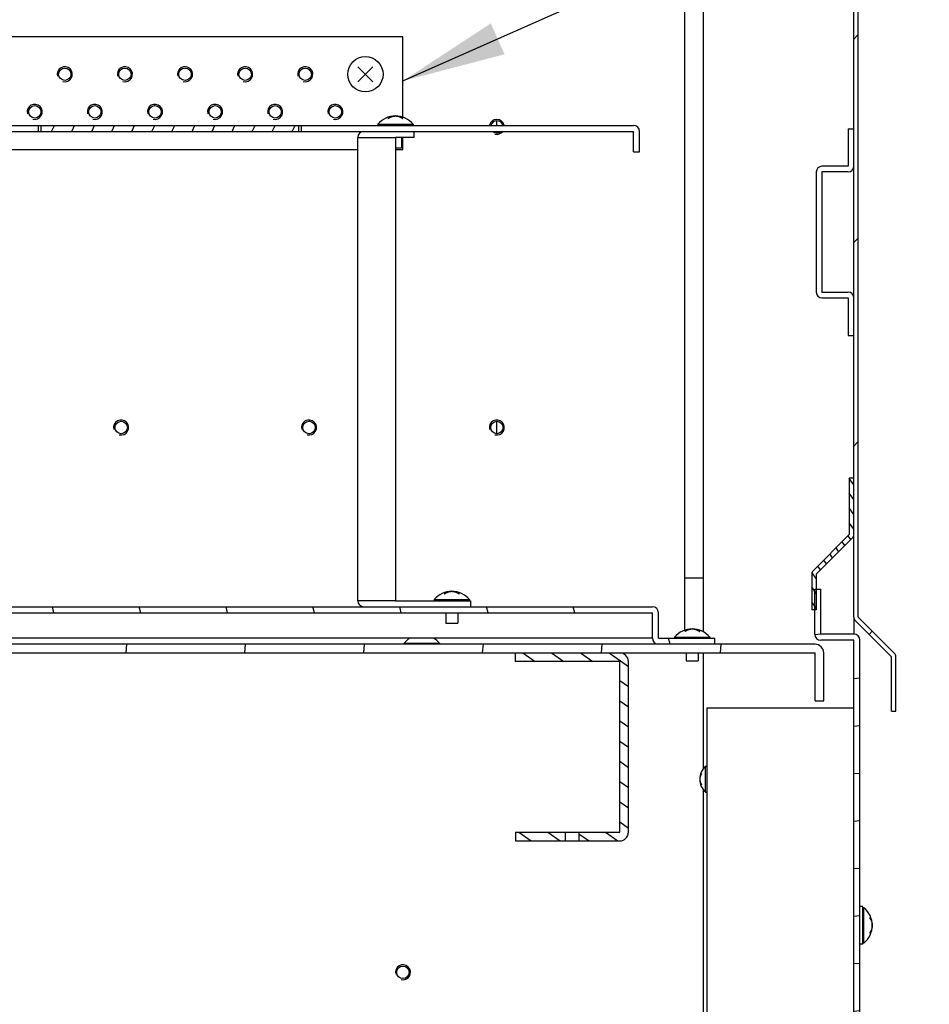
# Model space of a CAD drawing. Header units: millimetres. Extents: x 0 to 8390, y -1 to 5930.
# Tile 8 of 65: x 1733 to 1975, y 1589 to 1851. Entities that reach past the tile are written whole.
import ezdxf

# ---------------------------------------------------------------- set-up
doc = ezdxf.new("R2010")
doc.units = ezdxf.units.MM
doc.header["$LTSCALE"] = 462.55
doc.layers.get('0').update_dxf_attribs({"linetype": 'CONTINUOUS'})
for name, color, linetype in [('02___PRT_ALL_AXES', 7, 'CONTINUOUS'), ('7_ALL_FEATURES', 7, 'CONTINUOUS'), ('ALL_AXIS', 7, 'CONTINUOUS'), ('ALL_COSM_SKETCH', 7, 'CONTINUOUS')]:
    doc.layers.add(name, color=color, linetype=linetype)
doc.styles.get("Standard").update_dxf_attribs({"font": 'txt', "width": 0.5})
doc.dimstyles.get("Standard").update_dxf_attribs({"dimtxt": 35, "dimasz": 27.6, "dimexe": 2, "dimexo": 1, "dimtad": 1, "dimdec": 3, "dimdsep": 46, "dimtxsty": 'Standard', "dimblk": '_FILLED', "dimblk1": '_FILLED', "dimblk2": '_FILLED', "dimcen": 0.09, "dimadec": 3, "dimazin": 2, "dimtol": 1, "dimtp": 0.05, "dimtm": 0.05, "dimtfac": 1, "dimtdec": 3, "dimtofl": 0, "dimtmove": 0, "dimatfit": 3, "dimldrblk": '_FILLED', "dimfxl": 0, "dimtolj": 1, "dimarcsym": 0})

# ---------------------------------------------------------------- blocks, each defined once
blk = doc.blocks.new('_FILLED')
at = {"color": 0, "linetype": 'ByBlock'}
blk.add_solid([(0, 0), (-1, 0.163), (-1, -0.163)], dxfattribs=at)

msp = doc.modelspace()

# ---------------------------------------------------------------- hatches: boundary and pattern name
at = {"linetype": 'Continuous'}
h = msp.add_hatch(dxfattribs=at)
h.set_pattern_fill('DEFAULT__89', color=2, scale=38.30343, angle=45, style=0, pattern_type=0)
h.set_pattern_definition([(45, (0, 0), (-27.0846, 27.0846), [])])
edge = h.paths.add_edge_path()
edge.add_line((1965.76, 1667.34), (1965.76, 1681.84))
edge.add_line((1964.56, 1667.34), (1965.76, 1667.34))
edge.add_line((1964.56, 1667.34), (1964.56, 1681.84))
edge.add_line((1964.56, 1681.84), (1954.91, 1691.49))
edge.add_arc((1955.76, 1692.34), 1.2, 180, 225)
edge.add_line((1954.56, 1692.34), (1954.56, 2276.34))
edge.add_line((1954.56, 2276.34), (1955.76, 2276.34))
edge.add_line((1955.76, 1692.34), (1955.76, 2276.34))
edge.add_line((1965.4, 1682.69), (1955.76, 1692.34))
edge.add_arc((1964.56, 1681.84), 1.2, 0, 45)
edge = h.paths.add_edge_path()
edge.add_line((1955.76, 2284.34), (1955.76, 2285.34))
edge.add_arc((1956.96, 2284.34), 1.2, 180, 225)
edge.add_line((1956.11, 2283.49), (1960.56, 2279.04))
edge.add_line((1959.71, 2278.19), (1960.56, 2279.04))
edge.add_line((1955.26, 2282.64), (1959.71, 2278.19))
edge.add_arc((1956.96, 2284.34), 2.4, 180, 225)
edge.add_line((1954.56, 2284.34), (1954.56, 2285.34))
edge.add_line((1954.56, 2285.34), (1955.76, 2285.34))
edge = h.paths.add_edge_path()
edge.add_line((1955.76, 2293.34), (1955.76, 2294.34))
edge.add_arc((1956.96, 2293.34), 1.2, 180, 225)
edge.add_line((1956.11, 2292.49), (1960.56, 2288.04))
edge.add_line((1959.71, 2287.19), (1960.56, 2288.04))
edge.add_line((1955.26, 2291.64), (1959.71, 2287.19))
edge.add_arc((1956.96, 2293.34), 2.4, 180, 225)
edge.add_line((1954.56, 2293.34), (1954.56, 2294.34))
edge.add_line((1954.56, 2294.34), (1955.76, 2294.34))
edge = h.paths.add_edge_path()
edge.add_line((1955.76, 2302.34), (1955.76, 2303.34))
edge.add_arc((1956.96, 2302.34), 1.2, 180, 225)
edge.add_line((1956.11, 2301.49), (1960.56, 2297.04))
edge.add_line((1959.71, 2296.19), (1960.56, 2297.04))
edge.add_line((1955.26, 2300.64), (1959.71, 2296.19))
edge.add_arc((1956.96, 2302.34), 2.4, 180, 225)
edge.add_line((1954.56, 2302.34), (1954.56, 2303.34))
edge.add_line((1954.56, 2303.34), (1955.76, 2303.34))
edge = h.paths.add_edge_path()
edge.add_line((1955.76, 2311.34), (1955.76, 2312.34))
edge.add_arc((1956.96, 2311.34), 1.2, 180, 225)
edge.add_line((1956.11, 2310.49), (1960.56, 2306.04))
edge.add_line((1959.71, 2305.19), (1960.56, 2306.04))
edge.add_line((1955.26, 2309.64), (1959.71, 2305.19))
edge.add_arc((1956.96, 2311.34), 2.4, 180, 225)
edge.add_line((1954.56, 2311.34), (1954.56, 2312.34))
edge.add_line((1954.56, 2312.34), (1955.76, 2312.34))
edge = h.paths.add_edge_path()
edge.add_line((1955.76, 2320.34), (1955.76, 2321.34))
edge.add_arc((1956.96, 2320.34), 1.2, 180, 225)
edge.add_line((1956.11, 2319.49), (1960.56, 2315.04))
edge.add_line((1959.71, 2314.19), (1960.56, 2315.04))
edge.add_line((1955.26, 2318.64), (1959.71, 2314.19))
edge.add_arc((1956.96, 2320.34), 2.4, 180, 225)
edge.add_line((1954.56, 2320.34), (1954.56, 2321.34))
edge.add_line((1954.56, 2321.34), (1955.76, 2321.34))
edge = h.paths.add_edge_path()
edge.add_line((1955.76, 2329.34), (1955.76, 2330.34))
edge.add_arc((1956.96, 2329.34), 1.2, 180, 225)
edge.add_line((1956.11, 2328.49), (1960.56, 2324.04))
edge.add_line((1959.71, 2323.19), (1960.56, 2324.04))
edge.add_line((1955.26, 2327.64), (1959.71, 2323.19))
edge.add_arc((1956.96, 2329.34), 2.4, 180, 225)
edge.add_line((1954.56, 2329.34), (1954.56, 2330.34))
edge.add_line((1954.56, 2330.34), (1955.76, 2330.34))
edge = h.paths.add_edge_path()
edge.add_line((1955.76, 2338.34), (1955.76, 2339.34))
edge.add_arc((1956.96, 2338.34), 1.2, 180, 225)
edge.add_line((1956.11, 2337.49), (1960.56, 2333.04))
edge.add_line((1959.71, 2332.19), (1960.56, 2333.04))
edge.add_line((1955.26, 2336.64), (1959.71, 2332.19))
edge.add_arc((1956.96, 2338.34), 2.4, 180, 225)
edge.add_line((1954.56, 2338.34), (1954.56, 2339.34))
edge.add_line((1954.56, 2339.34), (1955.76, 2339.34))
edge = h.paths.add_edge_path()
edge.add_line((1955.76, 2347.34), (1955.76, 2360.34))
edge.add_arc((1956.96, 2347.34), 1.2, 180, 225)
edge.add_line((1956.11, 2346.49), (1960.56, 2342.04))
edge.add_line((1959.71, 2341.19), (1960.56, 2342.04))
edge.add_line((1955.26, 2345.64), (1959.71, 2341.19))
edge.add_arc((1956.96, 2347.34), 2.4, 180, 225)
edge.add_line((1954.56, 2347.34), (1954.56, 2360.34))
edge.add_line((1954.56, 2360.34), (1955.76, 2360.34))
h = msp.add_hatch(dxfattribs=at)
h.set_pattern_fill('DEFAULT__47', color=2, scale=4.838732, angle=245, style=0, pattern_type=0)
h.set_pattern_definition([(245, (0, 0), (4.38538, -2.044936), [])])
edge = h.paths.add_edge_path()
edge.add_line((1738.23, 1823.24), (1806.89, 1823.24))
edge.add_line((1806.89, 1821.64), (1806.89, 1823.24))
edge.add_line((1738.23, 1821.64), (1806.89, 1821.64))
edge.add_line((1738.23, 1821.64), (1738.23, 1823.24))
h = msp.add_hatch(dxfattribs=at)
h.set_pattern_fill('DEFAULT__88', color=2, scale=2.249975, angle=125, style=0, pattern_type=0)
h.set_pattern_definition([(125, (0, 0), (-1.8430718, -1.2905328), [])])
edge = h.paths.add_edge_path()
edge.add_line((1953.36, 1729.34), (1953.36, 1714.34))
edge.add_line((1954.56, 1729.34), (1953.36, 1729.34))
edge.add_line((1954.56, 1729.34), (1954.56, 1714.34))
edge.add_arc((1953.36, 1714.34), 1.2, 315, 360)
edge.add_line((1954.2, 1713.49), (1944.56, 1703.84))
edge.add_line((1944.56, 1703.84), (1944.56, 1694.34))
edge.add_line((1944.56, 1694.34), (1943.36, 1694.34))
edge.add_line((1943.36, 1703.84), (1943.36, 1694.34))
edge.add_arc((1944.56, 1703.84), 1.2, 135, 180)
edge.add_line((1953.36, 1714.34), (1943.71, 1704.69))
h = msp.add_hatch(dxfattribs=at)
h.set_pattern_fill('DEFAULT__59', color=2, scale=12.599268, angle=5, style=0, pattern_type=0)
h.set_pattern_definition([(5, (0, 0), (-1.0981, 12.551324), [])])
edge = h.paths.add_edge_path()
edge.add_line((1944.16, 1536.34), (1954.56, 1536.34))
edge.add_line((1944.16, 1537.94), (1944.16, 1536.34))
edge.add_line((1944.16, 1537.94), (1954.56, 1537.94))
edge.add_line((1954.56, 1537.94), (1954.56, 1686.24))
edge.add_line((1954.56, 1686.24), (1945.76, 1686.24))
edge.add_arc((1945.76, 1687.84), 1.6, 180, 270)
edge.add_line((1944.16, 1687.84), (1944.16, 1699.84))
edge.add_line((1944.16, 1699.84), (1945.76, 1699.84))
edge.add_line((1945.76, 1687.84), (1945.76, 1699.84))
edge.add_line((1954.56, 1687.84), (1945.76, 1687.84))
edge.add_arc((1954.56, 1686.24), 1.6, 0, 90)
edge.add_line((1956.16, 1537.94), (1956.16, 1686.24))
edge.add_arc((1954.56, 1537.94), 1.6, 270, 360)
h = msp.add_hatch(dxfattribs=at)
h.set_pattern_fill('DEFAULT__62', color=2, scale=22.322451, angle=285, style=0, pattern_type=0)
h.set_pattern_definition([(285, (0, 0), (21.56183, 5.77748), [])])
edge = h.paths.add_edge_path()
edge.add_line((1634.16, 1695.14), (1900.96, 1695.14))
edge.add_arc((1900.96, 1693.54), 1.6, 0, 90)
edge.add_line((1902.56, 1686.74), (1902.56, 1693.54))
edge.add_line((1902.56, 1686.74), (1917.56, 1686.74))
edge.add_line((1917.56, 1685.14), (1917.56, 1686.74))
edge.add_line((1902.56, 1685.14), (1917.56, 1685.14))
edge.add_arc((1902.56, 1686.74), 1.6, 180, 270)
edge.add_line((1900.96, 1686.74), (1900.96, 1693.54))
edge.add_line((1634.16, 1693.54), (1900.96, 1693.54))
edge.add_line((1634.16, 1686.74), (1634.16, 1693.54))
edge.add_arc((1632.56, 1686.74), 1.6, 270, 360)
edge.add_line((1632.56, 1685.14), (1617.56, 1685.14))
edge.add_line((1617.56, 1685.14), (1617.56, 1686.74))
edge.add_line((1632.56, 1686.74), (1617.56, 1686.74))
edge.add_line((1632.56, 1686.74), (1632.56, 1693.54))
edge.add_arc((1634.16, 1693.54), 1.6, 90, 180)
h = msp.add_hatch(dxfattribs=at)
h.set_pattern_fill('DEFAULT__63', color=2, scale=31.519012, angle=85, style=0, pattern_type=0)
h.set_pattern_definition([(85, (0, 0), (-31.39907, 2.74706), [])])
edge = h.paths.add_edge_path()
edge.add_line((1946.56, 1670.14), (1946.56, 1682.84))
edge.add_line((1944.26, 1670.14), (1946.56, 1670.14))
edge.add_line((1944.26, 1670.14), (1944.26, 1682.84))
edge.add_line((1944.26, 1682.84), (1536.56, 1682.84))
edge.add_line((1536.56, 1682.84), (1536.56, 1685.14))
edge.add_line((1944.26, 1685.14), (1536.56, 1685.14))
edge.add_arc((1944.26, 1682.84), 2.3, 0, 90)
h = msp.add_hatch(dxfattribs=at)
h.set_pattern_fill('DEFAULT__98', color=2, scale=4.404748, angle=325, style=0, pattern_type=0)
h.set_pattern_definition([(325, (0, 0), (2.5264596, 3.608158), [])])
edge = h.paths.add_edge_path()
edge.add_line((1894.56, 1635.14), (1894.56, 1680.54))
edge.add_arc((1892.26, 1635.14), 2.3, 270, 360)
edge.add_line((1892.26, 1632.84), (1881.39, 1632.84))
edge.add_line((1881.39, 1635.14), (1881.39, 1632.84))
edge.add_line((1892.26, 1635.14), (1881.39, 1635.14))
edge.add_line((1892.26, 1635.14), (1892.26, 1680.54))
edge.add_line((1892.26, 1680.54), (1864.56, 1680.54))
edge.add_line((1864.56, 1680.54), (1864.56, 1682.84))
edge.add_line((1892.26, 1682.84), (1864.56, 1682.84))
edge.add_arc((1892.26, 1680.54), 2.3, 0, 90)
edge = h.paths.add_edge_path()
edge.add_line((1877.72, 1632.84), (1864.56, 1632.84))
edge.add_line((1864.56, 1635.14), (1864.56, 1632.84))
edge.add_line((1877.72, 1635.14), (1864.56, 1635.14))
edge.add_line((1877.72, 1635.14), (1877.72, 1632.84))

# ---------------------------------------------------------------- linework, layer by layer
at = {"color": 7, "linetype": 'Continuous'}
for p, q in [((1954.56, 1692.34), (1954.56, 2360.34)), ((1955.76, 1692.34), (1955.76, 2282.14)), ((1859.56, 1823.24), (1859.56, 1824.49)), ((1614.16, 1823.24), (1895.96, 1823.24)), ((1614.16, 1821.64), (1895.96, 1821.64)), ((1737.56, 1821.64), (1737.56, 1823.24)), ((1738.23, 1821.64), (1738.23, 1823.24)), ((1806.89, 1821.64), (1806.89, 1823.24)), ((1807.56, 1821.64), (1807.56, 1823.24)), ((1837.56, 1820.04), (1837.56, 1821.64)), ((1859.56, 1821.19), (1859.56, 1821.64)), ((1895.96, 1816.24), (1895.96, 1821.64)), ((1897.56, 1816.24), (1897.56, 1821.64)), ((1953.06, 1822.34), (1954.56, 1822.34)), ((1837.56, 1820.04), (1832.56, 1820.04)), ((1895.96, 1816.24), (1897.56, 1816.24)), ((1953.06, 1810.84), (1946.06, 1810.84)), ((1946.06, 1810.84), (1946.06, 1778.84)), ((1946.06, 1778.84), (1953.06, 1778.84)), ((1953.06, 1767.34), (1954.56, 1767.34)), ((1859.56, 1741.19), (1859.56, 1744.49)), ((1954.56, 1729.34), (1953.36, 1729.34)), ((1953.36, 1729.34), (1953.36, 1714.34)), ((1953.36, 1714.34), (1943.71, 1704.69)), ((1954.2, 1713.49), (1944.56, 1703.84)), ((1943.36, 1703.84), (1943.36, 1694.34)), ((1944.56, 1703.84), (1944.56, 1694.34)), ((1944.16, 1699.84), (1945.76, 1699.84)), ((1944.16, 1687.84), (1944.16, 1699.84)), ((1945.76, 1687.84), (1945.76, 1699.84)), ((1832.56, 1696.74), (1852.56, 1696.74)), ((1852.56, 1696.74), (1852.56, 1695.14)), ((1634.16, 1695.14), (1900.96, 1695.14)), ((1634.16, 1693.54), (1900.96, 1693.54)), ((1900.96, 1686.74), (1900.96, 1693.54)), ((1902.56, 1686.74), (1902.56, 1693.54)), ((1944.56, 1694.34), (1943.36, 1694.34)), ((1964.56, 1681.84), (1954.91, 1691.49)), ((1965.4, 1682.69), (1955.76, 1692.34)), ((1954.56, 1687.84), (1945.76, 1687.84)), ((1944.26, 1685.14), (1536.56, 1685.14)), ((1900.96, 1686.74), (1634.16, 1686.74)), ((1902.56, 1686.74), (1917.56, 1686.74)), ((1917.56, 1685.14), (1917.56, 1686.74)), ((1954.56, 1686.24), (1945.76, 1686.24)), ((1954.56, 1537.94), (1954.56, 1686.24)), ((1956.16, 1537.94), (1956.16, 1686.24)), ((1134.56, 1682.84), (1944.26, 1682.84)), ((1864.56, 1680.54), (1864.56, 1682.84)), ((1944.26, 1670.14), (1944.26, 1682.84)), ((1946.56, 1670.14), (1946.56, 1682.84)), ((1892.26, 1680.54), (1864.56, 1680.54)), ((1892.26, 1635.14), (1892.26, 1680.54)), ((1894.56, 1635.14), (1894.56, 1680.54)), ((1964.56, 1667.34), (1964.56, 1681.84)), ((1965.76, 1667.34), (1965.76, 1681.84)), ((1944.26, 1670.14), (1946.56, 1670.14)), ((1964.56, 1667.34), (1965.76, 1667.34)), ((1864.56, 1635.14), (1892.26, 1635.14)), ((1864.56, 1635.14), (1864.56, 1632.84)), ((1877.72, 1635.14), (1877.72, 1632.84)), ((1881.39, 1635.14), (1881.39, 1632.84)), ((1864.56, 1632.84), (1892.26, 1632.84))]:
    msp.add_line(p, q, dxfattribs=at)
at = {"color": 3, "linetype": 'Continuous'}
for p, q in [((1914.56, 1688.41), (1914.56, 2282.79)), ((1909.56, 1688.87), (1909.56, 2191.84)), ((1953.06, 1822.34), (1953.06, 1812.34)), ((1822.56, 1820.04), (1832.56, 1820.04)), ((1822.56, 1696.74), (1822.56, 1820.04)), ((1832.56, 1820.04), (1832.56, 1696.74)), ((1944.56, 1810.84), (1944.56, 1778.84)), ((1953.06, 1812.34), (1946.06, 1812.34)), ((1946.06, 1777.34), (1953.06, 1777.34)), ((1953.06, 1777.34), (1953.06, 1767.34)), ((1909.56, 1702.84), (1914.56, 1702.84)), ((1832.56, 1696.74), (1822.56, 1696.74)), ((1954.56, 1692.34), (1954.56, 1687.84)), ((1914.56, 1652.08), (1914.56, 1682.84)), ((1914.56, 1567.58), (1914.56, 1646.4))]:
    msp.add_line(p, q, dxfattribs=at)
at = {"color": 2, "linetype": 'Continuous'}
for centre, start, end in [((1744.56, 1836.84), 255, 195), ((1760.56, 1836.84), 255, 195), ((1776.56, 1836.84), 255, 195), ((1792.56, 1836.84), 255, 195), ((1808.56, 1836.84), 255, 195), ((1736.56, 1826.84), 255, 195), ((1752.56, 1826.84), 255, 195), ((1768.56, 1826.84), 255, 195), ((1784.56, 1826.84), 255, 195), ((1800.56, 1826.84), 255, 195), ((1816.56, 1826.84), 255, 195), ((1859.56, 1822.84), 11.5392, 168.4621), ((1859.56, 1822.84), 255, 323.1257), ((1759.56, 1742.84), 255, 195), ((1809.56, 1742.84), 255, 195), ((1859.56, 1742.84), 255, 195), ((1834.56, 1597.84), 255, 195)]:
    msp.add_arc(centre, 2, start, end, dxfattribs=at)
at = {"color": 3, "linetype": 'Continuous'}
for centre, radius, start, end in [((1824.16, 1820.04), 1.6, 90, 180), ((1946.06, 1810.84), 1.5, 90, 180), ((1946.06, 1778.84), 1.5, 180, 270), ((1824.16, 1696.74), 1.6, 180, 270)]:
    msp.add_arc(centre, radius, start, end, dxfattribs=at)
at = {"color": 7, "linetype": 'Continuous'}
for centre, radius, start, end in [((1895.96, 1821.64), 1.6, 0, 90), ((1953.06, 1812.34), 1.5, 270, 360), ((1953.06, 1777.34), 1.5, 0, 90), ((1953.36, 1714.34), 1.2, 315, 360), ((1944.56, 1703.84), 1.2, 135, 180), ((1900.96, 1693.54), 1.6, 0, 90), ((1955.76, 1692.34), 1.2, 180, 225), ((1945.76, 1687.84), 1.6, 180, 270), ((1954.56, 1686.24), 1.6, 0, 90), ((1902.56, 1686.74), 1.6, 180, 270), ((1944.26, 1682.84), 2.3, 0, 90), ((1892.26, 1680.54), 2.3, 0, 90), ((1964.56, 1681.84), 1.2, 0, 45), ((1892.26, 1635.14), 2.3, 270, 360)]:
    msp.add_arc(centre, radius, start, end, dxfattribs=at)
at = {"layer": '02___PRT_ALL_AXES', "color": 7, "linetype": 'Continuous'}
for p, q in [((1956.96, 1615.34), (1956.16, 1615.34)), ((1956.96, 1605.34), (1956.96, 1615.34)), ((1956.96, 1605.34), (1956.16, 1605.34))]:
    msp.add_line(p, q, dxfattribs=at)
for centre in [(1744.56, 1836.84), (1760.56, 1836.84), (1776.56, 1836.84), (1792.56, 1836.84), (1808.56, 1836.84), (1736.56, 1826.84), (1752.56, 1826.84), (1768.56, 1826.84), (1784.56, 1826.84), (1800.56, 1826.84), (1816.56, 1826.84)]:
    msp.add_circle(centre, 1.65, dxfattribs=at)
at = {"layer": '02___PRT_ALL_AXES', "color": 3, "linetype": 'Continuous'}
for centre in [(1759.56, 1742.84), (1809.56, 1742.84), (1859.56, 1742.84), (1834.56, 1597.84)]:
    msp.add_circle(centre, 1.65, dxfattribs=at)
for start, end in [(14.076, 165.9311), (226.7305, 313.3346)]:
    msp.add_arc((1859.56, 1822.84), 1.65, start, end, dxfattribs=at)
at = {"layer": '7_ALL_FEATURES', "color": 7, "linetype": 'Continuous'}
for p, q in [((1834.56, 1846.84), (1638.56, 1846.84)), ((1834.56, 1825.37), (1834.56, 1846.84)), ((1834.56, 1816.84), (1834.56, 1820.04)), ((1662.56, 1816.84), (1822.56, 1816.84)), ((1832.56, 1816.84), (1834.56, 1816.84))]:
    msp.add_line(p, q, dxfattribs=at)
at = {"layer": '7_ALL_FEATURES', "color": 3, "linetype": 'Continuous'}
for q in [(1954.56, 1668.24), (1915.46, 1537.94)]:
    msp.add_line((1915.46, 1668.24), q, dxfattribs=at)
at = {"layer": 'ALL_AXIS', "color": 7, "linetype": 'Continuous'}
for p, q in [((1827.86, 1823.53), (1837.26, 1823.53)), ((1827.86, 1823.53), (1827.86, 1823.24)), ((1837.26, 1823.53), (1837.26, 1823.24)), ((1834.16, 1820.04), (1834.16, 1817.24)), ((1832.56, 1817.24), (1834.16, 1817.24)), ((1842.86, 1697.03), (1852.26, 1697.03)), ((1842.86, 1697.03), (1842.86, 1696.74)), ((1852.26, 1697.03), (1852.26, 1696.74)), ((1845.96, 1693.54), (1845.96, 1690.74)), ((1849.16, 1693.54), (1849.16, 1690.74)), ((1845.96, 1690.74), (1849.16, 1690.74)), ((1834.86, 1685.43), (1844.26, 1685.43)), ((1834.86, 1685.43), (1834.86, 1685.14)), ((1844.26, 1685.43), (1844.26, 1685.14)), ((1906.86, 1687.03), (1916.26, 1687.03)), ((1906.86, 1687.03), (1906.86, 1686.74)), ((1916.26, 1687.03), (1916.26, 1686.74)), ((1909.96, 1682.84), (1909.96, 1680.74)), ((1913.16, 1682.84), (1913.16, 1680.74)), ((1909.96, 1680.74), (1913.16, 1680.74)), ((1915.11, 1652.69), (1915.46, 1652.69)), ((1915.11, 1645.79), (1915.11, 1652.69)), ((1915.11, 1645.79), (1915.46, 1645.79)), ((1957.24, 1615.04), (1956.96, 1615.04)), ((1957.24, 1605.64), (1957.24, 1615.04)), ((1957.24, 1605.64), (1956.96, 1605.64))]:
    msp.add_line(p, q, dxfattribs=at)
msp.add_circle((1824.56, 1836.84), 4.7, dxfattribs=at)
for centre, radius, start, end in [((1832.56, 1819.64), 6.1, 39.6019, 140.3981), ((1847.56, 1693.14), 6.1, 39.6019, 140.3981), ((1911.56, 1683.14), 6.1, 39.6019, 140.3981), ((1839.56, 1681.54), 6.1, 120.9541, 140.3981), ((1839.56, 1681.54), 6.1, 39.6019, 59.0459), ((1918.16, 1649.24), 4.6, 131.4096, 228.5904), ((1953.36, 1610.34), 6.1, 309.6019, 50.3981)]:
    msp.add_arc(centre, radius, start, end, dxfattribs=at)
at = {"layer": 'ALL_COSM_SKETCH', "color": 7, "linetype": 'Continuous'}
for p, q in [((1822.56, 1838.84), (1826.55, 1834.85)), ((1822.56, 1834.85), (1826.55, 1838.84))]:
    msp.add_line(p, q, dxfattribs=at)
for points, knots in [([(1830.56, 1825.05), (1830.59, 1825.07), (1830.64, 1825.1), (1830.7, 1825.15), (1830.75, 1825.18), (1830.77, 1825.2), (1830.8, 1825.21), (1830.83, 1825.23), (1830.88, 1825.26), (1830.92, 1825.28), (1830.95, 1825.3), (1830.98, 1825.32), (1831.01, 1825.33), (1831.05, 1825.36), (1831.11, 1825.38), (1831.15, 1825.41), (1831.18, 1825.42), (1831.2, 1825.43), (1831.22, 1825.44), (1831.25, 1825.45), (1831.3, 1825.47), (1831.36, 1825.5), (1831.41, 1825.52), (1831.44, 1825.53), (1831.46, 1825.54), (1831.5, 1825.55), (1831.54, 1825.57), (1831.58, 1825.58), (1831.62, 1825.59), (1831.64, 1825.6), (1831.67, 1825.61), (1831.72, 1825.62), (1831.8, 1825.64), (1831.86, 1825.66), (1831.89, 1825.67)], [0, 0, 0, 0, 0.0625, 0.125, 0.15625, 0.171875, 0.1875, 0.21875, 0.25, 0.28125, 0.3125, 0.328125, 0.34375, 0.375, 0.4375, 0.46875, 0.484375, 0.5, 0.515625, 0.53125, 0.5625, 0.625, 0.65625, 0.671875, 0.6875, 0.71875, 0.75, 0.78125, 0.8125, 0.828125, 0.84375, 0.875, 0.9375, 1, 1, 1, 1]), ([(1831.89, 1825.67), (1831.91, 1825.67), (1831.95, 1825.68), (1832, 1825.69), (1832.04, 1825.7), (1832.06, 1825.7), (1832.08, 1825.7), (1832.09, 1825.71), (1832.11, 1825.71), (1832.13, 1825.71), (1832.16, 1825.72), (1832.19, 1825.72), (1832.22, 1825.72), (1832.24, 1825.72), (1832.26, 1825.73), (1832.29, 1825.73), (1832.31, 1825.73), (1832.33, 1825.73), (1832.34, 1825.73), (1832.36, 1825.73), (1832.39, 1825.74), (1832.42, 1825.74), (1832.45, 1825.74), (1832.49, 1825.74), (1832.53, 1825.74), (1832.56, 1825.74)], [0, 0, 0, 0, 0.125, 0.1875, 0.25, 0.28125, 0.3125, 0.328125, 0.34375, 0.375, 0.4375, 0.46875, 0.5, 0.53125, 0.5625, 0.625, 0.65625, 0.671875, 0.6875, 0.71875, 0.75, 0.8125, 0.84375, 0.875, 1, 1, 1, 1]), ([(1832.56, 1825.74), (1832.58, 1825.74), (1832.62, 1825.74), (1832.67, 1825.74), (1832.71, 1825.74), (1832.73, 1825.74), (1832.75, 1825.74), (1832.76, 1825.73), (1832.78, 1825.73), (1832.8, 1825.73), (1832.83, 1825.73), (1832.86, 1825.73), (1832.89, 1825.72), (1832.91, 1825.72), (1832.93, 1825.72), (1832.96, 1825.71), (1832.98, 1825.71), (1833, 1825.71), (1833.01, 1825.71), (1833.03, 1825.7), (1833.06, 1825.7), (1833.09, 1825.69), (1833.12, 1825.69), (1833.16, 1825.68), (1833.2, 1825.67), (1833.22, 1825.67)], [0, 0, 0, 0, 0.125, 0.1875, 0.25, 0.28125, 0.3125, 0.328125, 0.34375, 0.375, 0.4375, 0.46875, 0.5, 0.53125, 0.5625, 0.625, 0.65625, 0.671875, 0.6875, 0.71875, 0.75, 0.8125, 0.84375, 0.875, 1, 1, 1, 1]), ([(1833.22, 1825.67), (1833.25, 1825.66), (1833.31, 1825.65), (1833.38, 1825.63), (1833.43, 1825.62), (1833.45, 1825.61), (1833.48, 1825.6), (1833.52, 1825.59), (1833.56, 1825.57), (1833.61, 1825.56), (1833.64, 1825.54), (1833.67, 1825.53), (1833.7, 1825.52), (1833.75, 1825.5), (1833.8, 1825.48), (1833.85, 1825.46), (1833.88, 1825.45), (1833.9, 1825.44), (1833.92, 1825.43), (1833.95, 1825.41), (1834, 1825.39), (1834.05, 1825.36), (1834.1, 1825.34), (1834.13, 1825.32), (1834.16, 1825.3), (1834.19, 1825.29), (1834.23, 1825.26), (1834.27, 1825.24), (1834.3, 1825.22), (1834.33, 1825.2), (1834.35, 1825.19), (1834.37, 1825.18), (1834.41, 1825.15), (1834.47, 1825.11), (1834.52, 1825.07), (1834.55, 1825.05)], [0, 0, 0, 0, 0.0625, 0.125, 0.15625, 0.171875, 0.1875, 0.21875, 0.25, 0.28125, 0.3125, 0.328125, 0.34375, 0.375, 0.4375, 0.46875, 0.484375, 0.5, 0.515625, 0.53125, 0.5625, 0.625, 0.65625, 0.671875, 0.6875, 0.71875, 0.75, 0.78125, 0.8125, 0.828125, 0.84375, 0.859375, 0.875, 0.9375, 1, 1, 1, 1]), ([(1845.56, 1698.55), (1845.59, 1698.57), (1845.64, 1698.6), (1845.7, 1698.65), (1845.75, 1698.68), (1845.77, 1698.7), (1845.8, 1698.71), (1845.83, 1698.73), (1845.88, 1698.76), (1845.92, 1698.78), (1845.95, 1698.8), (1845.98, 1698.82), (1846.01, 1698.83), (1846.05, 1698.86), (1846.11, 1698.88), (1846.15, 1698.91), (1846.18, 1698.92), (1846.2, 1698.93), (1846.22, 1698.94), (1846.25, 1698.95), (1846.3, 1698.97), (1846.36, 1699), (1846.41, 1699.02), (1846.44, 1699.03), (1846.46, 1699.04), (1846.5, 1699.05), (1846.54, 1699.07), (1846.58, 1699.08), (1846.62, 1699.09), (1846.64, 1699.1), (1846.67, 1699.11), (1846.72, 1699.12), (1846.8, 1699.14), (1846.86, 1699.16), (1846.89, 1699.17)], [0, 0, 0, 0, 0.0625, 0.125, 0.15625, 0.171875, 0.1875, 0.21875, 0.25, 0.28125, 0.3125, 0.328125, 0.34375, 0.375, 0.4375, 0.46875, 0.484375, 0.5, 0.515625, 0.53125, 0.5625, 0.625, 0.65625, 0.671875, 0.6875, 0.71875, 0.75, 0.78125, 0.8125, 0.828125, 0.84375, 0.875, 0.9375, 1, 1, 1, 1]), ([(1846.89, 1699.17), (1846.91, 1699.17), (1846.95, 1699.18), (1847, 1699.19), (1847.04, 1699.2), (1847.06, 1699.2), (1847.08, 1699.2), (1847.09, 1699.21), (1847.11, 1699.21), (1847.13, 1699.21), (1847.16, 1699.22), (1847.19, 1699.22), (1847.22, 1699.22), (1847.24, 1699.22), (1847.26, 1699.23), (1847.29, 1699.23), (1847.31, 1699.23), (1847.33, 1699.23), (1847.34, 1699.23), (1847.36, 1699.23), (1847.39, 1699.24), (1847.42, 1699.24), (1847.45, 1699.24), (1847.49, 1699.24), (1847.53, 1699.24), (1847.56, 1699.24)], [0, 0, 0, 0, 0.125, 0.1875, 0.25, 0.28125, 0.3125, 0.328125, 0.34375, 0.375, 0.4375, 0.46875, 0.5, 0.53125, 0.5625, 0.625, 0.65625, 0.671875, 0.6875, 0.71875, 0.75, 0.8125, 0.84375, 0.875, 1, 1, 1, 1]), ([(1847.56, 1699.24), (1847.58, 1699.24), (1847.62, 1699.24), (1847.67, 1699.24), (1847.71, 1699.24), (1847.73, 1699.24), (1847.75, 1699.24), (1847.76, 1699.23), (1847.78, 1699.23), (1847.8, 1699.23), (1847.83, 1699.23), (1847.86, 1699.23), (1847.89, 1699.22), (1847.91, 1699.22), (1847.93, 1699.22), (1847.96, 1699.21), (1847.98, 1699.21), (1848, 1699.21), (1848.01, 1699.21), (1848.03, 1699.2), (1848.06, 1699.2), (1848.09, 1699.19), (1848.12, 1699.19), (1848.16, 1699.18), (1848.2, 1699.17), (1848.22, 1699.17)], [0, 0, 0, 0, 0.125, 0.1875, 0.25, 0.28125, 0.3125, 0.328125, 0.34375, 0.375, 0.4375, 0.46875, 0.5, 0.53125, 0.5625, 0.625, 0.65625, 0.671875, 0.6875, 0.71875, 0.75, 0.8125, 0.84375, 0.875, 1, 1, 1, 1]), ([(1848.22, 1699.17), (1848.25, 1699.16), (1848.31, 1699.15), (1848.38, 1699.13), (1848.43, 1699.12), (1848.45, 1699.11), (1848.48, 1699.1), (1848.52, 1699.09), (1848.56, 1699.07), (1848.61, 1699.06), (1848.64, 1699.04), (1848.67, 1699.03), (1848.7, 1699.02), (1848.75, 1699), (1848.8, 1698.98), (1848.85, 1698.96), (1848.88, 1698.95), (1848.9, 1698.94), (1848.92, 1698.93), (1848.95, 1698.91), (1849, 1698.89), (1849.05, 1698.86), (1849.1, 1698.84), (1849.13, 1698.82), (1849.16, 1698.8), (1849.19, 1698.79), (1849.23, 1698.76), (1849.27, 1698.74), (1849.3, 1698.72), (1849.33, 1698.7), (1849.35, 1698.69), (1849.37, 1698.68), (1849.41, 1698.65), (1849.47, 1698.61), (1849.52, 1698.57), (1849.55, 1698.55)], [0, 0, 0, 0, 0.0625, 0.125, 0.15625, 0.171875, 0.1875, 0.21875, 0.25, 0.28125, 0.3125, 0.328125, 0.34375, 0.375, 0.4375, 0.46875, 0.484375, 0.5, 0.515625, 0.53125, 0.5625, 0.625, 0.65625, 0.671875, 0.6875, 0.71875, 0.75, 0.78125, 0.8125, 0.828125, 0.84375, 0.859375, 0.875, 0.9375, 1, 1, 1, 1]), ([(1909.56, 1688.55), (1909.59, 1688.57), (1909.64, 1688.6), (1909.7, 1688.65), (1909.75, 1688.68), (1909.77, 1688.7), (1909.8, 1688.71), (1909.83, 1688.73), (1909.88, 1688.76), (1909.92, 1688.78), (1909.95, 1688.8), (1909.98, 1688.82), (1910.01, 1688.83), (1910.05, 1688.86), (1910.11, 1688.88), (1910.15, 1688.91), (1910.18, 1688.92), (1910.2, 1688.93), (1910.22, 1688.94), (1910.25, 1688.95), (1910.3, 1688.97), (1910.36, 1689), (1910.41, 1689.02), (1910.44, 1689.03), (1910.46, 1689.04), (1910.5, 1689.05), (1910.54, 1689.07), (1910.58, 1689.08), (1910.62, 1689.09), (1910.64, 1689.1), (1910.67, 1689.11), (1910.72, 1689.12), (1910.8, 1689.14), (1910.86, 1689.16), (1910.89, 1689.17)], [0, 0, 0, 0, 0.0625, 0.125, 0.15625, 0.171875, 0.1875, 0.21875, 0.25, 0.28125, 0.3125, 0.328125, 0.34375, 0.375, 0.4375, 0.46875, 0.484375, 0.5, 0.515625, 0.53125, 0.5625, 0.625, 0.65625, 0.671875, 0.6875, 0.71875, 0.75, 0.78125, 0.8125, 0.828125, 0.84375, 0.875, 0.9375, 1, 1, 1, 1]), ([(1910.89, 1689.17), (1910.91, 1689.17), (1910.95, 1689.18), (1911, 1689.19), (1911.04, 1689.2), (1911.06, 1689.2), (1911.08, 1689.2), (1911.09, 1689.21), (1911.11, 1689.21), (1911.13, 1689.21), (1911.16, 1689.22), (1911.19, 1689.22), (1911.22, 1689.22), (1911.24, 1689.22), (1911.26, 1689.23), (1911.29, 1689.23), (1911.31, 1689.23), (1911.33, 1689.23), (1911.34, 1689.23), (1911.36, 1689.23), (1911.39, 1689.24), (1911.42, 1689.24), (1911.45, 1689.24), (1911.49, 1689.24), (1911.53, 1689.24), (1911.56, 1689.24)], [0, 0, 0, 0, 0.125, 0.1875, 0.25, 0.28125, 0.3125, 0.328125, 0.34375, 0.375, 0.4375, 0.46875, 0.5, 0.53125, 0.5625, 0.625, 0.65625, 0.671875, 0.6875, 0.71875, 0.75, 0.8125, 0.84375, 0.875, 1, 1, 1, 1]), ([(1911.56, 1689.24), (1911.58, 1689.24), (1911.62, 1689.24), (1911.67, 1689.24), (1911.71, 1689.24), (1911.73, 1689.24), (1911.75, 1689.24), (1911.76, 1689.23), (1911.78, 1689.23), (1911.8, 1689.23), (1911.83, 1689.23), (1911.86, 1689.23), (1911.89, 1689.22), (1911.91, 1689.22), (1911.93, 1689.22), (1911.96, 1689.21), (1911.98, 1689.21), (1912, 1689.21), (1912.01, 1689.21), (1912.03, 1689.2), (1912.06, 1689.2), (1912.09, 1689.19), (1912.12, 1689.19), (1912.16, 1689.18), (1912.2, 1689.17), (1912.22, 1689.17)], [0, 0, 0, 0, 0.125, 0.1875, 0.25, 0.28125, 0.3125, 0.328125, 0.34375, 0.375, 0.4375, 0.46875, 0.5, 0.53125, 0.5625, 0.625, 0.65625, 0.671875, 0.6875, 0.71875, 0.75, 0.8125, 0.84375, 0.875, 1, 1, 1, 1]), ([(1912.22, 1689.17), (1912.25, 1689.16), (1912.31, 1689.15), (1912.38, 1689.13), (1912.43, 1689.12), (1912.45, 1689.11), (1912.48, 1689.1), (1912.52, 1689.09), (1912.56, 1689.07), (1912.61, 1689.06), (1912.64, 1689.04), (1912.67, 1689.03), (1912.7, 1689.02), (1912.75, 1689), (1912.8, 1688.98), (1912.85, 1688.96), (1912.88, 1688.95), (1912.9, 1688.94), (1912.92, 1688.93), (1912.95, 1688.91), (1913, 1688.89), (1913.05, 1688.86), (1913.1, 1688.84), (1913.13, 1688.82), (1913.16, 1688.8), (1913.19, 1688.79), (1913.23, 1688.76), (1913.27, 1688.74), (1913.3, 1688.72), (1913.33, 1688.7), (1913.35, 1688.69), (1913.37, 1688.68), (1913.41, 1688.65), (1913.47, 1688.61), (1913.52, 1688.57), (1913.55, 1688.55)], [0, 0, 0, 0, 0.0625, 0.125, 0.15625, 0.171875, 0.1875, 0.21875, 0.25, 0.28125, 0.3125, 0.328125, 0.34375, 0.375, 0.4375, 0.46875, 0.484375, 0.5, 0.515625, 0.53125, 0.5625, 0.625, 0.65625, 0.671875, 0.6875, 0.71875, 0.75, 0.78125, 0.8125, 0.828125, 0.84375, 0.859375, 0.875, 0.9375, 1, 1, 1, 1]), ([(1913.61, 1649.73), (1913.6, 1649.71), (1913.6, 1649.67), (1913.58, 1649.59), (1913.57, 1649.51), (1913.56, 1649.44), (1913.56, 1649.4), (1913.56, 1649.37), (1913.56, 1649.35), (1913.56, 1649.33), (1913.56, 1649.3), (1913.56, 1649.28), (1913.56, 1649.25), (1913.56, 1649.24)], [0, 0, 0, 0, 0.125, 0.25, 0.5, 0.625, 0.6875, 0.75, 0.8125, 0.84375, 0.875, 0.9375, 1, 1, 1, 1]), ([(1913.56, 1649.24), (1913.56, 1649.22), (1913.56, 1649.18), (1913.56, 1649.1), (1913.57, 1649.02), (1913.57, 1648.95), (1913.58, 1648.91), (1913.58, 1648.88), (1913.59, 1648.86), (1913.59, 1648.84), (1913.6, 1648.82), (1913.6, 1648.79), (1913.61, 1648.77), (1913.61, 1648.76)], [0, 0, 0, 0, 0.125, 0.25, 0.5, 0.625, 0.6875, 0.75, 0.8125, 0.84375, 0.875, 0.9375, 1, 1, 1, 1]), ([(1914.05, 1650.71), (1914.04, 1650.69), (1914.01, 1650.65), (1913.98, 1650.6), (1913.95, 1650.56), (1913.93, 1650.52), (1913.9, 1650.47), (1913.87, 1650.42), (1913.85, 1650.38), (1913.83, 1650.34), (1913.81, 1650.3), (1913.79, 1650.26), (1913.77, 1650.23), (1913.76, 1650.2), (1913.75, 1650.16), (1913.73, 1650.12), (1913.71, 1650.08), (1913.7, 1650.04), (1913.68, 1649.99), (1913.66, 1649.93), (1913.65, 1649.89), (1913.64, 1649.85), (1913.62, 1649.79), (1913.61, 1649.75), (1913.61, 1649.73)], [0, 0, 0, 0, 0.0625, 0.125, 0.15625, 0.1875, 0.25, 0.3125, 0.34375, 0.375, 0.4375, 0.46875, 0.5, 0.53125, 0.5625, 0.625, 0.65625, 0.6875, 0.75, 0.8125, 0.84375, 0.875, 0.9375, 1, 1, 1, 1]), ([(1913.61, 1648.76), (1913.61, 1648.73), (1913.62, 1648.69), (1913.64, 1648.64), (1913.65, 1648.6), (1913.66, 1648.56), (1913.68, 1648.5), (1913.69, 1648.45), (1913.71, 1648.41), (1913.73, 1648.37), (1913.74, 1648.33), (1913.76, 1648.29), (1913.77, 1648.26), (1913.79, 1648.23), (1913.81, 1648.19), (1913.83, 1648.15), (1913.84, 1648.11), (1913.87, 1648.07), (1913.9, 1648.02), (1913.92, 1647.97), (1913.94, 1647.94), (1913.95, 1647.92), (1913.97, 1647.89), (1914.01, 1647.84), (1914.03, 1647.8), (1914.05, 1647.78)], [0, 0, 0, 0, 0.0625, 0.125, 0.15625, 0.1875, 0.25, 0.3125, 0.34375, 0.375, 0.4375, 0.46875, 0.5, 0.53125, 0.5625, 0.625, 0.65625, 0.6875, 0.75, 0.8125, 0.828125, 0.84375, 0.875, 0.9375, 1, 1, 1, 1]), ([(1958.77, 1612.34), (1958.78, 1612.31), (1958.82, 1612.26), (1958.86, 1612.2), (1958.89, 1612.15), (1958.91, 1612.13), (1958.93, 1612.1), (1958.95, 1612.06), (1958.97, 1612.02), (1959, 1611.98), (1959.02, 1611.95), (1959.03, 1611.92), (1959.05, 1611.89), (1959.07, 1611.84), (1959.1, 1611.79), (1959.12, 1611.75), (1959.14, 1611.72), (1959.15, 1611.7), (1959.16, 1611.68), (1959.17, 1611.65), (1959.19, 1611.6), (1959.21, 1611.54), (1959.24, 1611.49), (1959.25, 1611.46), (1959.26, 1611.43), (1959.27, 1611.4), (1959.28, 1611.36), (1959.3, 1611.32), (1959.31, 1611.28), (1959.32, 1611.26), (1959.33, 1611.23), (1959.34, 1611.17), (1959.36, 1611.1), (1959.37, 1611.04), (1959.38, 1611.01)], [0, 0, 0, 0, 0.0625, 0.125, 0.15625, 0.171875, 0.1875, 0.21875, 0.25, 0.28125, 0.3125, 0.328125, 0.34375, 0.375, 0.4375, 0.46875, 0.484375, 0.5, 0.515625, 0.53125, 0.5625, 0.625, 0.65625, 0.671875, 0.6875, 0.71875, 0.75, 0.78125, 0.8125, 0.828125, 0.84375, 0.875, 0.9375, 1, 1, 1, 1]), ([(1959.38, 1609.67), (1959.38, 1609.65), (1959.36, 1609.59), (1959.34, 1609.52), (1959.33, 1609.47), (1959.32, 1609.44), (1959.31, 1609.41), (1959.3, 1609.38), (1959.28, 1609.33), (1959.27, 1609.29), (1959.26, 1609.25), (1959.25, 1609.22), (1959.24, 1609.2), (1959.22, 1609.15), (1959.19, 1609.1), (1959.17, 1609.05), (1959.16, 1609.02), (1959.15, 1609), (1959.14, 1608.98), (1959.13, 1608.95), (1959.1, 1608.9), (1959.07, 1608.84), (1959.05, 1608.79), (1959.03, 1608.77), (1959.02, 1608.74), (1959, 1608.71), (1958.98, 1608.67), (1958.95, 1608.63), (1958.93, 1608.6), (1958.92, 1608.57), (1958.91, 1608.55), (1958.89, 1608.53), (1958.86, 1608.49), (1958.82, 1608.43), (1958.78, 1608.37), (1958.77, 1608.35)], [0, 0, 0, 0, 0.0625, 0.125, 0.15625, 0.171875, 0.1875, 0.21875, 0.25, 0.28125, 0.3125, 0.328125, 0.34375, 0.375, 0.4375, 0.46875, 0.484375, 0.5, 0.515625, 0.53125, 0.5625, 0.625, 0.65625, 0.671875, 0.6875, 0.71875, 0.75, 0.78125, 0.8125, 0.828125, 0.84375, 0.859375, 0.875, 0.9375, 1, 1, 1, 1]), ([(1959.38, 1611.01), (1959.39, 1610.98), (1959.4, 1610.94), (1959.41, 1610.89), (1959.41, 1610.86), (1959.42, 1610.83), (1959.42, 1610.82), (1959.42, 1610.8), (1959.42, 1610.79), (1959.43, 1610.76), (1959.43, 1610.73), (1959.43, 1610.7), (1959.44, 1610.68), (1959.44, 1610.66), (1959.44, 1610.64), (1959.44, 1610.61), (1959.45, 1610.59), (1959.45, 1610.57), (1959.45, 1610.56), (1959.45, 1610.54), (1959.45, 1610.51), (1959.45, 1610.48), (1959.45, 1610.45), (1959.45, 1610.41), (1959.46, 1610.37), (1959.46, 1610.34)], [0, 0, 0, 0, 0.125, 0.1875, 0.25, 0.28125, 0.3125, 0.328125, 0.34375, 0.375, 0.4375, 0.46875, 0.5, 0.53125, 0.5625, 0.625, 0.65625, 0.671875, 0.6875, 0.71875, 0.75, 0.8125, 0.84375, 0.875, 1, 1, 1, 1]), ([(1959.46, 1610.34), (1959.46, 1610.32), (1959.45, 1610.28), (1959.45, 1610.22), (1959.45, 1610.19), (1959.45, 1610.16), (1959.45, 1610.15), (1959.45, 1610.13), (1959.45, 1610.12), (1959.45, 1610.09), (1959.44, 1610.06), (1959.44, 1610.03), (1959.44, 1610.01), (1959.44, 1609.99), (1959.43, 1609.96), (1959.43, 1609.94), (1959.43, 1609.92), (1959.42, 1609.9), (1959.42, 1609.89), (1959.42, 1609.87), (1959.41, 1609.84), (1959.41, 1609.81), (1959.4, 1609.78), (1959.4, 1609.74), (1959.39, 1609.7), (1959.38, 1609.67)], [0, 0, 0, 0, 0.125, 0.1875, 0.25, 0.28125, 0.3125, 0.328125, 0.34375, 0.375, 0.4375, 0.46875, 0.5, 0.53125, 0.5625, 0.625, 0.65625, 0.671875, 0.6875, 0.71875, 0.75, 0.8125, 0.84375, 0.875, 1, 1, 1, 1])]:
    msp.add_open_spline(points, degree=3, knots=knots, dxfattribs=at)

# ---------------------------------------------------------------- leaders
at = {"color": 2, "linetype": 'Continuous'}
msp.add_leader([(1834.56, 1835.06), (2060.93, 1935.67)], dimstyle='Standard', override={"dimtad": 0}, dxfattribs=at)

doc.saveas('drawing.dxf')
